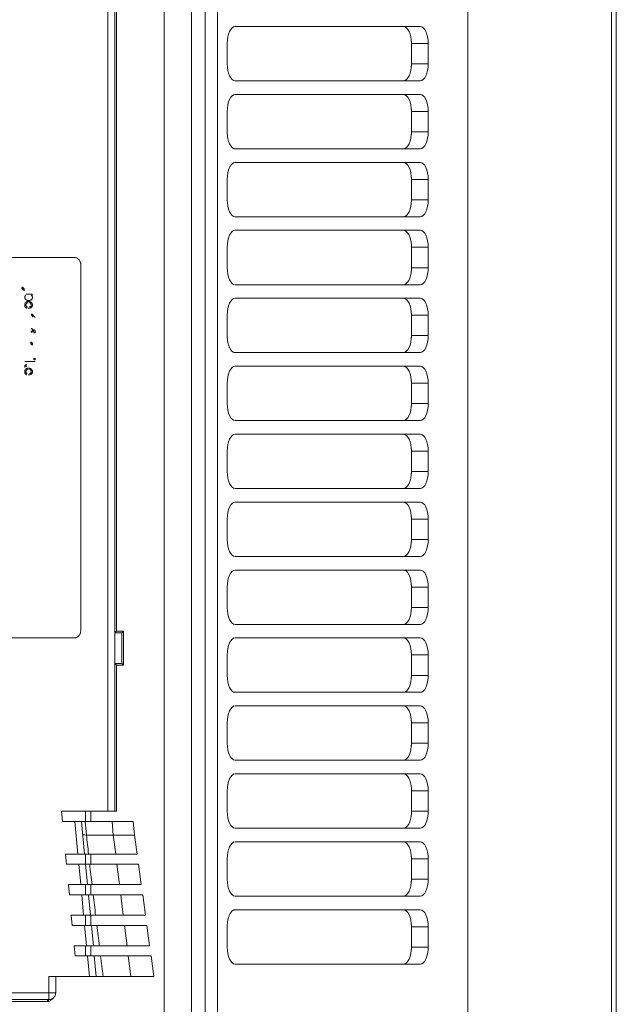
# Model space of a CAD drawing. Header units: millimetres. Extents: x 35 to 1425, y 109 to 972.
# Tile 26 of 34: x 1305 to 1393, y 463 to 608. Entities that reach past the tile are written whole.
import ezdxf

# ---------------------------------------------------------------- set-up
doc = ezdxf.new("R2010")
doc.units = ezdxf.units.MM
doc.header["$LTSCALE"] = 5

msp = doc.modelspace()

# ---------------------------------------------------------------- linework, layer by layer
at = {"color": 7, "linetype": 'Continuous', "lineweight": 15}
for p, q in [((1392.223, 824.823), (1392.223, 390.59)), ((1392.93, 824.823), (1392.93, 390.59)), ((1371.074, 422.507), (1371.074, 792.907)), ((1332.478, 765.255), (1332.478, 450.158)), ((1334.244, 765.255), (1334.244, 450.158)), ((1326.411, 754.207), (1326.411, 461.207)), ((1330.45, 461.207), (1330.45, 754.207)), ((1318.146, 724.207), (1318.146, 491.207)), ((1319.146, 491.207), (1319.146, 724.207)), ((1319.43, 517.707), (1319.43, 697.707)), ((1336.873, 606.707), (1364.092, 606.707)), ((1365.266, 604.207), (1362.794, 604.207)), ((1365.266, 604.207), (1365.266, 601.207)), ((1362.794, 601.207), (1365.266, 601.207)), ((1364.092, 598.707), (1336.873, 598.707)), ((1336.873, 596.707), (1364.092, 596.707)), ((1365.266, 594.207), (1362.794, 594.207)), ((1365.266, 594.207), (1365.266, 591.207)), ((1362.794, 591.207), (1365.266, 591.207)), ((1364.092, 588.707), (1336.873, 588.707)), ((1336.873, 586.707), (1364.092, 586.707)), ((1365.266, 584.207), (1362.794, 584.207)), ((1365.266, 584.207), (1365.266, 581.207)), ((1362.794, 581.207), (1365.266, 581.207)), ((1364.092, 578.707), (1336.873, 578.707)), ((1336.873, 576.707), (1364.092, 576.707)), ((1365.266, 574.207), (1362.829, 574.207)), ((1365.266, 574.207), (1365.266, 571.207)), ((1313.146, 572.707), (1303.146, 572.707)), ((1314.146, 517.707), (1314.146, 571.707)), ((1362.829, 571.207), (1365.266, 571.207)), ((1364.092, 568.707), (1336.873, 568.707)), ((1336.873, 566.707), (1364.092, 566.707)), ((1365.266, 564.207), (1362.794, 564.207)), ((1365.266, 564.207), (1365.266, 561.207)), ((1362.794, 561.207), (1365.266, 561.207)), ((1364.092, 558.707), (1336.873, 558.707)), ((1336.873, 556.707), (1364.092, 556.707)), ((1365.266, 554.207), (1362.794, 554.207)), ((1365.266, 554.207), (1365.266, 551.207)), ((1362.794, 551.207), (1365.266, 551.207)), ((1364.092, 548.707), (1336.873, 548.707)), ((1336.873, 546.707), (1364.092, 546.707)), ((1365.266, 544.207), (1362.794, 544.207)), ((1365.266, 544.207), (1365.266, 541.207)), ((1362.794, 541.207), (1365.266, 541.207)), ((1364.092, 538.707), (1336.873, 538.707)), ((1336.873, 536.707), (1364.092, 536.707)), ((1365.266, 534.207), (1362.794, 534.207)), ((1365.266, 534.207), (1365.266, 531.207)), ((1362.794, 531.207), (1365.266, 531.207)), ((1364.092, 528.707), (1336.873, 528.707)), ((1336.873, 526.707), (1364.092, 526.707)), ((1365.266, 524.207), (1362.794, 524.207)), ((1365.266, 524.207), (1365.266, 521.207)), ((1362.794, 521.207), (1365.266, 521.207)), ((1319.168, 512.968), (1319.168, 517.445)), ((1320.184, 517.46), (1320.184, 512.953)), ((1320.43, 512.707), (1320.43, 517.707)), ((1364.092, 518.707), (1336.873, 518.707)), ((1336.873, 516.707), (1364.092, 516.707)), ((1365.266, 514.207), (1362.794, 514.207)), ((1365.266, 514.207), (1365.266, 511.207)), ((1319.43, 491.207), (1319.43, 512.707)), ((1362.794, 511.207), (1365.266, 511.207)), ((1364.092, 508.707), (1336.873, 508.707)), ((1365.266, 504.207), (1362.794, 504.207)), ((1365.266, 504.207), (1365.266, 501.207)), ((1362.794, 501.207), (1365.266, 501.207)), ((1336.873, 496.707), (1364.092, 496.707)), ((1365.266, 494.207), (1362.829, 494.207)), ((1365.266, 494.207), (1365.266, 491.207)), ((1318.146, 491.207), (1311.318, 491.207)), ((1315.63, 489.707), (1315.63, 491.207)), ((1319.146, 491.207), (1318.146, 491.207)), ((1319.43, 491.207), (1319.146, 491.207)), ((1362.829, 491.207), (1365.266, 491.207)), ((1311.46, 489.707), (1313.268, 489.707)), ((1313.268, 489.707), (1313.722, 484.9)), ((1314.272, 489.707), (1313.268, 489.707)), ((1314.799, 489.707), (1314.272, 489.707)), ((1314.727, 484.9), (1314.272, 489.707)), ((1318.754, 489.707), (1314.799, 489.707)), ((1314.799, 489.707), (1314.988, 487.707)), ((1321.874, 489.707), (1318.754, 489.707)), ((1318.754, 489.707), (1318.944, 487.707)), ((1364.092, 488.707), (1336.873, 488.707)), ((1318.944, 487.707), (1314.988, 487.707)), ((1318.944, 487.707), (1319.291, 484.9)), ((1322.063, 487.707), (1318.944, 487.707)), ((1336.873, 486.707), (1364.092, 486.707)), ((1313.722, 484.9), (1311.914, 484.9)), ((1313.722, 484.9), (1314.727, 484.9)), ((1315.301, 484.9), (1319.291, 484.9)), ((1315.63, 483.4), (1315.63, 484.9)), ((1319.291, 484.9), (1322.446, 484.9)), ((1365.266, 484.207), (1362.794, 484.207)), ((1365.266, 484.207), (1365.266, 481.207)), ((1312.056, 483.4), (1313.864, 483.4)), ((1313.864, 483.4), (1314.148, 480.4)), ((1314.869, 483.4), (1313.864, 483.4)), ((1315.153, 480.4), (1314.869, 483.4)), ((1319.477, 483.4), (1315.471, 483.4)), ((1322.65, 483.4), (1319.477, 483.4)), ((1319.477, 483.4), (1319.848, 480.4)), ((1362.794, 481.207), (1365.266, 481.207)), ((1314.148, 480.4), (1312.34, 480.4)), ((1314.148, 480.4), (1315.153, 480.4)), ((1315.63, 478.9), (1315.63, 480.4)), ((1315.814, 480.4), (1319.848, 480.4)), ((1319.848, 480.4), (1323.059, 480.4)), ((1312.482, 478.9), (1314.29, 478.9)), ((1314.29, 478.9), (1314.574, 475.9)), ((1315.295, 478.9), (1314.29, 478.9)), ((1315.579, 475.9), (1315.295, 478.9)), ((1320.034, 478.9), (1315.988, 478.9)), ((1323.264, 478.9), (1320.034, 478.9)), ((1320.034, 478.9), (1320.405, 475.9)), ((1364.092, 478.707), (1336.873, 478.707)), ((1312.908, 474.4), (1312.766, 475.9)), ((1314.574, 475.9), (1312.766, 475.9)), ((1314.574, 475.9), (1315.579, 475.9)), ((1315.63, 474.4), (1315.63, 475.9)), ((1316.341, 475.9), (1320.405, 475.9)), ((1320.405, 475.9), (1323.673, 475.9)), ((1336.873, 476.707), (1364.092, 476.707)), ((1312.908, 474.4), (1314.716, 474.4)), ((1314.716, 474.4), (1315, 471.4)), ((1315.72, 474.4), (1314.716, 474.4)), ((1316.004, 471.4), (1315.72, 474.4)), ((1320.591, 474.4), (1316.52, 474.4)), ((1323.877, 474.4), (1320.591, 474.4)), ((1320.591, 474.4), (1320.962, 471.4)), ((1365.266, 474.207), (1362.794, 474.207)), ((1365.266, 474.207), (1365.266, 471.207)), ((1313.334, 469.9), (1313.192, 471.4)), ((1315, 471.4), (1316.004, 471.4)), ((1315.63, 469.9), (1315.63, 471.4)), ((1316.884, 471.4), (1320.962, 471.4)), ((1320.962, 471.4), (1324.286, 471.4)), ((1362.794, 471.207), (1365.266, 471.207)), ((1313.334, 469.9), (1315.142, 469.9)), ((1315.142, 469.9), (1315.426, 466.9)), ((1316.146, 469.9), (1315.142, 469.9)), ((1316.43, 466.9), (1316.146, 469.9)), ((1321.148, 469.9), (1317.07, 469.9)), ((1324.491, 469.9), (1321.148, 469.9)), ((1321.52, 466.9), (1321.148, 469.9)), ((1364.092, 468.707), (1336.873, 468.707)), ((1309.465, 466.9), (1309.465, 464.49)), ((1315.426, 466.9), (1309.465, 466.9)), ((1310.465, 464.49), (1310.465, 466.9)), ((1316.43, 466.9), (1315.426, 466.9)), ((1321.52, 466.9), (1317.449, 466.9)), ((1324.899, 466.9), (1321.52, 466.9)), ((1309.465, 464.49), (1040.395, 464.49)), ((1309.465, 464.49), (1309.465, 463.49)), ((1310.465, 464.49), (1309.465, 464.49)), ((1309.888, 463.499), (1310.172, 463.783)), ((1040.395, 463.49), (1309.465, 463.49)), ((1040.679, 463.207), (1309.181, 463.207)), ((1309.181, 463.207), (1309.465, 463.49))]:
    msp.add_line(p, q, dxfattribs=at)
at = {"color": 144, "linetype": 'Continuous', "lineweight": 0}
for p, q in [((1362.784, 600.88), (1362.784, 604.534)), ((1335.699, 601.207), (1335.699, 604.207)), ((1362.794, 604.207), (1362.794, 601.207)), ((1335.699, 591.207), (1335.699, 594.207)), ((1362.784, 590.88), (1362.784, 594.534)), ((1362.794, 594.207), (1362.794, 591.207)), ((1335.699, 581.207), (1335.699, 584.207)), ((1362.784, 580.88), (1362.784, 584.534)), ((1362.794, 584.207), (1362.794, 581.207)), ((1335.699, 571.207), (1335.699, 574.207)), ((1362.784, 570.88), (1362.784, 574.534)), ((1362.829, 574.207), (1362.829, 571.207)), ((1305.528, 568.341), (1305.695, 568.361)), ((1306.067, 567.322), (1307.025, 567.322)), ((1307.025, 567.13), (1306.851, 567.13)), ((1307.025, 567.322), (1307.025, 567.13)), ((1306.256, 565.42), (1306.237, 565.232)), ((1306.478, 565.226), (1306.429, 565.227)), ((1306.877, 564.341), (1307.054, 564.341)), ((1335.699, 561.207), (1335.699, 564.207)), ((1362.784, 560.88), (1362.784, 564.534)), ((1362.794, 564.207), (1362.794, 561.207)), ((1306.852, 562.238), (1307.025, 562.238)), ((1306.852, 561.699), (1306.852, 561.892)), ((1307.025, 561.699), (1306.852, 561.699)), ((1307.025, 562.238), (1307.025, 562.084)), ((1307.025, 562.084), (1307.137, 562.084)), ((1307.025, 561.892), (1307.025, 561.699)), ((1307.118, 561.892), (1307.025, 561.892)), ((1307.429, 561.605), (1307.266, 561.632)), ((1306.993, 559.822), (1306.826, 559.882)), ((1307.025, 560.226), (1306.872, 560.226)), ((1305.929, 557.399), (1307.429, 557.399)), ((1307.237, 557.668), (1307.237, 557.861)), ((1307.237, 557.861), (1307.429, 557.861)), ((1307.429, 557.668), (1307.237, 557.668)), ((1307.429, 557.861), (1307.429, 557.668)), ((1306.478, 555.418), (1306.429, 555.419)), ((1335.699, 551.207), (1335.699, 554.207)), ((1362.784, 550.88), (1362.784, 554.534)), ((1362.794, 554.207), (1362.794, 551.207)), ((1335.699, 541.207), (1335.699, 544.207)), ((1362.784, 540.88), (1362.784, 544.534)), ((1362.794, 544.207), (1362.794, 541.207)), ((1335.699, 531.207), (1335.699, 534.207)), ((1362.784, 530.88), (1362.784, 534.534)), ((1362.794, 534.207), (1362.794, 531.207)), ((1335.699, 521.207), (1335.699, 524.207)), ((1362.784, 520.88), (1362.784, 524.534)), ((1362.794, 524.207), (1362.794, 521.207)), ((1319.168, 517.445), (1319.43, 517.707)), ((1319.168, 517.445), (1320.184, 517.46)), ((1320.43, 517.707), (1319.43, 517.707)), ((1320.43, 517.707), (1320.184, 517.46)), ((1303.146, 516.707), (1313.146, 516.707)), ((1362.784, 510.88), (1362.784, 514.534)), ((1335.699, 511.207), (1335.699, 514.207)), ((1362.794, 514.207), (1362.794, 511.207)), ((1319.43, 512.707), (1319.168, 512.968)), ((1320.184, 512.953), (1319.168, 512.968)), ((1319.43, 512.707), (1320.43, 512.707)), ((1320.184, 512.953), (1320.43, 512.707)), ((1336.873, 506.707), (1364.092, 506.707)), ((1362.784, 500.88), (1362.784, 504.534)), ((1335.699, 501.207), (1335.699, 504.207)), ((1362.794, 504.207), (1362.794, 501.207)), ((1364.092, 498.707), (1336.873, 498.707)), ((1335.699, 491.207), (1335.699, 494.207)), ((1362.784, 490.88), (1362.784, 494.534)), ((1362.829, 494.207), (1362.829, 491.207)), ((1311.318, 491.207), (1311.46, 489.707)), ((1321.874, 489.707), (1322.063, 487.707)), ((1322.446, 484.9), (1322.063, 487.707)), ((1311.914, 484.9), (1312.056, 483.4)), ((1335.699, 481.207), (1335.699, 484.207)), ((1362.784, 480.88), (1362.784, 484.534)), ((1362.794, 484.207), (1362.794, 481.207)), ((1323.059, 480.4), (1322.65, 483.4)), ((1312.34, 480.4), (1312.482, 478.9)), ((1323.673, 475.9), (1323.264, 478.9)), ((1324.286, 471.4), (1323.877, 474.4)), ((1335.699, 471.207), (1335.699, 474.207)), ((1362.784, 470.88), (1362.784, 474.534)), ((1362.794, 474.207), (1362.794, 471.207)), ((1315, 471.4), (1313.192, 471.4)), ((1324.899, 466.9), (1324.491, 469.9))]:
    msp.add_line(p, q, dxfattribs=at)
at = {"color": 8, "linetype": 'Continuous', "lineweight": 15}
for p, q in [((1314.83, 491.207), (1314.83, 489.707)), ((1314.83, 484.9), (1314.83, 483.4)), ((1314.83, 480.4), (1314.83, 478.9)), ((1314.83, 475.9), (1314.83, 474.4)), ((1314.83, 471.4), (1314.83, 469.9))]:
    msp.add_line(p, q, dxfattribs=at)
at = {"color": 7, "linetype": 'Continuous', "lineweight": 15, "flags": 128}
for points in [[(1335.699, 604.207), (1335.721, 604.694), (1335.788, 605.163), (1335.897, 605.595), (1336.043, 605.974), (1336.22, 606.285), (1336.423, 606.516), (1336.644, 606.659), (1336.873, 606.707)], [(1364.092, 606.707), (1364.321, 606.659), (1364.541, 606.516), (1364.744, 606.285), (1364.922, 605.974), (1365.068, 605.595), (1365.177, 605.163), (1365.243, 604.694), (1365.266, 604.207)], [(1336.873, 598.707), (1336.644, 598.755), (1336.423, 598.897), (1336.22, 599.128), (1336.043, 599.439), (1335.897, 599.818), (1335.788, 600.25), (1335.721, 600.719), (1335.699, 601.207)], [(1365.266, 601.207), (1365.243, 600.719), (1365.177, 600.25), (1365.068, 599.818), (1364.922, 599.439), (1364.744, 599.128), (1364.541, 598.897), (1364.321, 598.755), (1364.092, 598.707)], [(1335.699, 594.207), (1335.721, 594.694), (1335.788, 595.163), (1335.897, 595.595), (1336.043, 595.974), (1336.22, 596.285), (1336.423, 596.516), (1336.644, 596.659), (1336.873, 596.707)], [(1364.092, 596.707), (1364.321, 596.659), (1364.541, 596.516), (1364.744, 596.285), (1364.922, 595.974), (1365.068, 595.595), (1365.177, 595.163), (1365.243, 594.694), (1365.266, 594.207)], [(1365.266, 591.207), (1365.243, 590.719), (1365.177, 590.25), (1365.068, 589.818), (1364.922, 589.439), (1364.744, 589.128), (1364.541, 588.897), (1364.321, 588.755), (1364.092, 588.707)], [(1335.699, 584.207), (1335.721, 584.694), (1335.788, 585.163), (1335.897, 585.595), (1336.043, 585.974), (1336.22, 586.285), (1336.423, 586.516), (1336.644, 586.659), (1336.873, 586.707)], [(1364.092, 586.707), (1364.321, 586.659), (1364.541, 586.516), (1364.744, 586.285), (1364.922, 585.974), (1365.068, 585.595), (1365.177, 585.163), (1365.243, 584.694), (1365.266, 584.207)], [(1336.873, 578.707), (1336.644, 578.755), (1336.423, 578.897), (1336.22, 579.128), (1336.043, 579.439), (1335.897, 579.818), (1335.788, 580.25), (1335.721, 580.719), (1335.699, 581.207)], [(1365.266, 581.207), (1365.243, 580.719), (1365.177, 580.25), (1365.068, 579.818), (1364.922, 579.439), (1364.744, 579.128), (1364.541, 578.897), (1364.321, 578.755), (1364.092, 578.707)], [(1335.699, 574.207), (1335.721, 574.694), (1335.788, 575.163), (1335.897, 575.595), (1336.043, 575.974), (1336.22, 576.285), (1336.423, 576.516), (1336.644, 576.659), (1336.873, 576.707)], [(1364.092, 576.707), (1364.321, 576.659), (1364.541, 576.516), (1364.744, 576.285), (1364.922, 575.974), (1365.068, 575.595), (1365.177, 575.163), (1365.243, 574.694), (1365.266, 574.207)], [(1336.873, 568.707), (1336.644, 568.755), (1336.423, 568.897), (1336.22, 569.128), (1336.043, 569.439), (1335.897, 569.818), (1335.788, 570.25), (1335.721, 570.719), (1335.699, 571.207)], [(1365.266, 571.207), (1365.243, 570.719), (1365.177, 570.25), (1365.068, 569.818), (1364.922, 569.439), (1364.744, 569.128), (1364.541, 568.897), (1364.321, 568.755), (1364.092, 568.707)], [(1335.699, 564.207), (1335.721, 564.694), (1335.788, 565.163), (1335.897, 565.595), (1336.043, 565.974), (1336.22, 566.285), (1336.423, 566.516), (1336.644, 566.659), (1336.873, 566.707)], [(1364.092, 566.707), (1364.321, 566.659), (1364.541, 566.516), (1364.744, 566.285), (1364.922, 565.974), (1365.068, 565.595), (1365.177, 565.163), (1365.243, 564.694), (1365.266, 564.207)], [(1365.266, 561.207), (1365.243, 560.719), (1365.177, 560.25), (1365.068, 559.818), (1364.922, 559.439), (1364.744, 559.128), (1364.541, 558.897), (1364.321, 558.755), (1364.092, 558.707)], [(1335.699, 554.207), (1335.721, 554.694), (1335.788, 555.163), (1335.897, 555.595), (1336.043, 555.974), (1336.22, 556.285), (1336.423, 556.516), (1336.644, 556.659), (1336.873, 556.707)], [(1364.092, 556.707), (1364.321, 556.659), (1364.541, 556.516), (1364.744, 556.285), (1364.922, 555.974), (1365.068, 555.595), (1365.177, 555.163), (1365.243, 554.694), (1365.266, 554.207)], [(1336.873, 548.707), (1336.644, 548.755), (1336.423, 548.897), (1336.22, 549.128), (1336.043, 549.439), (1335.897, 549.818), (1335.788, 550.25), (1335.721, 550.719), (1335.699, 551.207)], [(1365.266, 551.207), (1365.243, 550.719), (1365.177, 550.25), (1365.068, 549.818), (1364.922, 549.439), (1364.744, 549.128), (1364.541, 548.897), (1364.321, 548.755), (1364.092, 548.707)], [(1335.699, 544.207), (1335.721, 544.694), (1335.788, 545.163), (1335.897, 545.595), (1336.043, 545.974), (1336.22, 546.285), (1336.423, 546.516), (1336.644, 546.659), (1336.873, 546.707)], [(1364.092, 546.707), (1364.321, 546.659), (1364.541, 546.516), (1364.744, 546.285), (1364.922, 545.974), (1365.068, 545.595), (1365.177, 545.163), (1365.243, 544.694), (1365.266, 544.207)], [(1336.873, 538.707), (1336.644, 538.755), (1336.423, 538.897), (1336.22, 539.128), (1336.043, 539.439), (1335.897, 539.818), (1335.788, 540.25), (1335.721, 540.719), (1335.699, 541.207)], [(1365.266, 541.207), (1365.243, 540.719), (1365.177, 540.25), (1365.068, 539.818), (1364.922, 539.439), (1364.744, 539.128), (1364.541, 538.897), (1364.321, 538.755), (1364.092, 538.707)], [(1335.699, 534.207), (1335.721, 534.694), (1335.788, 535.163), (1335.897, 535.595), (1336.043, 535.974), (1336.22, 536.285), (1336.423, 536.516), (1336.644, 536.659), (1336.873, 536.707)], [(1364.092, 536.707), (1364.321, 536.659), (1364.541, 536.516), (1364.744, 536.285), (1364.922, 535.974), (1365.068, 535.595), (1365.177, 535.163), (1365.243, 534.694), (1365.266, 534.207)], [(1336.873, 528.707), (1336.644, 528.755), (1336.423, 528.897), (1336.22, 529.128), (1336.043, 529.439), (1335.897, 529.818), (1335.788, 530.25), (1335.721, 530.719), (1335.699, 531.207)], [(1365.266, 531.207), (1365.243, 530.719), (1365.177, 530.25), (1365.068, 529.818), (1364.922, 529.439), (1364.744, 529.128), (1364.541, 528.897), (1364.321, 528.755), (1364.092, 528.707)], [(1335.699, 524.207), (1335.721, 524.694), (1335.788, 525.163), (1335.897, 525.595), (1336.043, 525.974), (1336.22, 526.285), (1336.423, 526.516), (1336.644, 526.659), (1336.873, 526.707)], [(1364.092, 526.707), (1364.321, 526.659), (1364.541, 526.516), (1364.744, 526.285), (1364.922, 525.974), (1365.068, 525.595), (1365.177, 525.163), (1365.243, 524.694), (1365.266, 524.207)], [(1336.873, 518.707), (1336.644, 518.755), (1336.423, 518.897), (1336.22, 519.128), (1336.043, 519.439), (1335.897, 519.818), (1335.788, 520.25), (1335.721, 520.719), (1335.699, 521.207)], [(1365.266, 521.207), (1365.243, 520.719), (1365.177, 520.25), (1365.068, 519.818), (1364.922, 519.439), (1364.744, 519.128), (1364.541, 518.897), (1364.321, 518.755), (1364.092, 518.707)], [(1335.699, 514.207), (1335.721, 514.694), (1335.788, 515.163), (1335.897, 515.595), (1336.043, 515.974), (1336.22, 516.285), (1336.423, 516.516), (1336.644, 516.659), (1336.873, 516.707)], [(1364.092, 516.707), (1364.321, 516.659), (1364.541, 516.516), (1364.744, 516.285), (1364.922, 515.974), (1365.068, 515.595), (1365.177, 515.163), (1365.243, 514.694), (1365.266, 514.207)], [(1336.873, 508.707), (1336.644, 508.755), (1336.423, 508.897), (1336.22, 509.128), (1336.043, 509.439), (1335.897, 509.818), (1335.788, 510.25), (1335.721, 510.719), (1335.699, 511.207)], [(1365.266, 511.207), (1365.243, 510.719), (1365.177, 510.25), (1365.068, 509.818), (1364.922, 509.439), (1364.744, 509.128), (1364.541, 508.897), (1364.321, 508.755), (1364.092, 508.707)], [(1335.699, 504.207), (1335.721, 504.694), (1335.788, 505.163), (1335.897, 505.595), (1336.043, 505.974), (1336.22, 506.285), (1336.423, 506.516), (1336.644, 506.659), (1336.873, 506.707)], [(1364.092, 506.707), (1364.321, 506.659), (1364.541, 506.516), (1364.744, 506.285), (1364.922, 505.974), (1365.068, 505.595), (1365.177, 505.163), (1365.243, 504.694), (1365.266, 504.207)], [(1336.873, 498.707), (1336.644, 498.755), (1336.423, 498.897), (1336.22, 499.128), (1336.043, 499.439), (1335.897, 499.818), (1335.788, 500.25), (1335.721, 500.719), (1335.699, 501.207)], [(1365.266, 501.207), (1365.243, 500.719), (1365.177, 500.25), (1365.068, 499.818), (1364.922, 499.439), (1364.744, 499.128), (1364.541, 498.897), (1364.321, 498.755), (1364.092, 498.707)], [(1335.699, 494.207), (1335.721, 494.694), (1335.788, 495.163), (1335.897, 495.595), (1336.043, 495.974), (1336.22, 496.285), (1336.423, 496.516), (1336.644, 496.659), (1336.873, 496.707)], [(1364.092, 496.707), (1364.321, 496.659), (1364.541, 496.516), (1364.744, 496.285), (1364.922, 495.974), (1365.068, 495.595), (1365.177, 495.163), (1365.243, 494.694), (1365.266, 494.207)], [(1336.873, 488.707), (1336.644, 488.755), (1336.423, 488.897), (1336.22, 489.128), (1336.043, 489.439), (1335.897, 489.818), (1335.788, 490.25), (1335.721, 490.719), (1335.699, 491.207)], [(1365.266, 491.207), (1365.243, 490.719), (1365.177, 490.25), (1365.068, 489.818), (1364.922, 489.439), (1364.744, 489.128), (1364.541, 488.897), (1364.321, 488.755), (1364.092, 488.707)], [(1335.699, 484.207), (1335.721, 484.694), (1335.788, 485.163), (1335.897, 485.595), (1336.043, 485.974), (1336.22, 486.285), (1336.423, 486.516), (1336.644, 486.659), (1336.873, 486.707)], [(1364.092, 486.707), (1364.321, 486.659), (1364.541, 486.516), (1364.744, 486.285), (1364.922, 485.974), (1365.068, 485.595), (1365.177, 485.163), (1365.243, 484.694), (1365.266, 484.207)], [(1336.873, 478.707), (1336.644, 478.755), (1336.423, 478.897), (1336.22, 479.128), (1336.043, 479.439), (1335.897, 479.818), (1335.788, 480.25), (1335.721, 480.719), (1335.699, 481.207)], [(1365.266, 481.207), (1365.243, 480.719), (1365.177, 480.25), (1365.068, 479.818), (1364.922, 479.439), (1364.744, 479.128), (1364.541, 478.897), (1364.321, 478.755), (1364.092, 478.707)], [(1364.092, 476.707), (1364.321, 476.659), (1364.541, 476.516), (1364.744, 476.285), (1364.922, 475.974), (1365.068, 475.595), (1365.177, 475.163), (1365.243, 474.694), (1365.266, 474.207)], [(1336.873, 468.707), (1336.644, 468.755), (1336.423, 468.897), (1336.22, 469.128), (1336.043, 469.439), (1335.897, 469.818), (1335.788, 470.25), (1335.721, 470.719), (1335.699, 471.207)], [(1365.266, 471.207), (1365.243, 470.719), (1365.177, 470.25), (1365.068, 469.818), (1364.922, 469.439), (1364.744, 469.128), (1364.541, 468.897), (1364.321, 468.755), (1364.092, 468.707)]]:
    msp.add_lwpolyline(points, dxfattribs=at)
at = {"color": 144, "linetype": 'Continuous', "lineweight": 0, "flags": 128}
for points in [[(1362.794, 604.207), (1362.771, 604.694), (1362.704, 605.163), (1362.596, 605.595), (1362.45, 605.974), (1362.272, 606.285), (1362.069, 606.516), (1361.849, 606.659), (1361.62, 606.707)], [(1361.62, 598.707), (1361.849, 598.755), (1362.069, 598.897), (1362.272, 599.128), (1362.45, 599.439), (1362.596, 599.818), (1362.704, 600.25), (1362.771, 600.719), (1362.794, 601.207)], [(1362.794, 594.207), (1362.771, 594.694), (1362.704, 595.163), (1362.596, 595.595), (1362.45, 595.974), (1362.272, 596.285), (1362.069, 596.516), (1361.849, 596.659), (1361.62, 596.707)], [(1361.62, 588.707), (1361.849, 588.755), (1362.069, 588.897), (1362.272, 589.128), (1362.45, 589.439), (1362.596, 589.818), (1362.704, 590.25), (1362.771, 590.719), (1362.794, 591.207)], [(1362.794, 584.207), (1362.771, 584.694), (1362.704, 585.163), (1362.596, 585.595), (1362.45, 585.974), (1362.272, 586.285), (1362.069, 586.516), (1361.849, 586.659), (1361.62, 586.707)], [(1361.62, 578.707), (1361.849, 578.755), (1362.069, 578.897), (1362.272, 579.128), (1362.45, 579.439), (1362.596, 579.818), (1362.704, 580.25), (1362.771, 580.719), (1362.794, 581.207)], [(1362.784, 574.534), (1362.737, 574.972), (1362.655, 575.386), (1362.539, 575.761), (1362.394, 576.086), (1362.223, 576.351), (1362.033, 576.546), (1361.83, 576.666), (1361.62, 576.707)], [(1361.62, 568.707), (1361.83, 568.747), (1362.033, 568.867), (1362.223, 569.062), (1362.394, 569.327), (1362.539, 569.652), (1362.655, 570.028), (1362.737, 570.441), (1362.784, 570.88)], [(1362.794, 564.207), (1362.771, 564.694), (1362.704, 565.163), (1362.596, 565.595), (1362.45, 565.974), (1362.272, 566.285), (1362.069, 566.516), (1361.849, 566.659), (1361.62, 566.707)], [(1361.62, 558.707), (1361.849, 558.755), (1362.069, 558.897), (1362.272, 559.128), (1362.45, 559.439), (1362.596, 559.818), (1362.704, 560.25), (1362.771, 560.719), (1362.794, 561.207)], [(1362.794, 554.207), (1362.771, 554.694), (1362.704, 555.163), (1362.596, 555.595), (1362.45, 555.974), (1362.272, 556.285), (1362.069, 556.516), (1361.849, 556.659), (1361.62, 556.707)], [(1361.62, 548.707), (1361.849, 548.755), (1362.069, 548.897), (1362.272, 549.128), (1362.45, 549.439), (1362.596, 549.818), (1362.704, 550.25), (1362.771, 550.719), (1362.794, 551.207)], [(1362.794, 544.207), (1362.771, 544.694), (1362.704, 545.163), (1362.596, 545.595), (1362.45, 545.974), (1362.272, 546.285), (1362.069, 546.516), (1361.849, 546.659), (1361.62, 546.707)], [(1361.62, 538.707), (1361.849, 538.755), (1362.069, 538.897), (1362.272, 539.128), (1362.45, 539.439), (1362.596, 539.818), (1362.704, 540.25), (1362.771, 540.719), (1362.794, 541.207)], [(1362.794, 534.207), (1362.771, 534.694), (1362.704, 535.163), (1362.596, 535.595), (1362.45, 535.974), (1362.272, 536.285), (1362.069, 536.516), (1361.849, 536.659), (1361.62, 536.707)], [(1361.62, 528.707), (1361.849, 528.755), (1362.069, 528.897), (1362.272, 529.128), (1362.45, 529.439), (1362.596, 529.818), (1362.704, 530.25), (1362.771, 530.719), (1362.794, 531.207)], [(1362.794, 524.207), (1362.771, 524.694), (1362.704, 525.163), (1362.596, 525.595), (1362.45, 525.974), (1362.272, 526.285), (1362.069, 526.516), (1361.849, 526.659), (1361.62, 526.707)], [(1361.62, 518.707), (1361.849, 518.755), (1362.069, 518.897), (1362.272, 519.128), (1362.45, 519.439), (1362.596, 519.818), (1362.704, 520.25), (1362.771, 520.719), (1362.794, 521.207)], [(1362.794, 514.207), (1362.771, 514.694), (1362.704, 515.163), (1362.596, 515.595), (1362.45, 515.974), (1362.272, 516.285), (1362.069, 516.516), (1361.849, 516.659), (1361.62, 516.707)], [(1361.62, 508.707), (1361.849, 508.755), (1362.069, 508.897), (1362.272, 509.128), (1362.45, 509.439), (1362.596, 509.818), (1362.704, 510.25), (1362.771, 510.719), (1362.794, 511.207)], [(1362.794, 504.207), (1362.771, 504.694), (1362.704, 505.163), (1362.596, 505.595), (1362.45, 505.974), (1362.272, 506.285), (1362.069, 506.516), (1361.849, 506.659), (1361.62, 506.707)], [(1361.62, 498.707), (1361.849, 498.755), (1362.069, 498.897), (1362.272, 499.128), (1362.45, 499.439), (1362.596, 499.818), (1362.704, 500.25), (1362.771, 500.719), (1362.794, 501.207)], [(1362.784, 494.534), (1362.737, 494.972), (1362.655, 495.386), (1362.539, 495.761), (1362.394, 496.086), (1362.223, 496.351), (1362.033, 496.546), (1361.83, 496.666), (1361.62, 496.707)], [(1361.62, 488.707), (1361.83, 488.747), (1362.033, 488.867), (1362.223, 489.062), (1362.394, 489.327), (1362.539, 489.652), (1362.655, 490.028), (1362.737, 490.441), (1362.784, 490.88)], [(1362.794, 484.207), (1362.771, 484.694), (1362.704, 485.163), (1362.596, 485.595), (1362.45, 485.974), (1362.272, 486.285), (1362.069, 486.516), (1361.849, 486.659), (1361.62, 486.707)], [(1361.62, 478.707), (1361.849, 478.755), (1362.069, 478.897), (1362.272, 479.128), (1362.45, 479.439), (1362.596, 479.818), (1362.704, 480.25), (1362.771, 480.719), (1362.794, 481.207)], [(1362.794, 474.207), (1362.771, 474.694), (1362.704, 475.163), (1362.596, 475.595), (1362.45, 475.974), (1362.272, 476.285), (1362.069, 476.516), (1361.849, 476.659), (1361.62, 476.707)], [(1361.62, 468.707), (1361.849, 468.755), (1362.069, 468.897), (1362.272, 469.128), (1362.45, 469.439), (1362.596, 469.818), (1362.704, 470.25), (1362.771, 470.719), (1362.794, 471.207)]]:
    msp.add_lwpolyline(points, dxfattribs=at)
at = {"color": 144, "linetype": 'Continuous', "lineweight": 0}
for points, knots in [([(1336.873, 588.707), (1336.848, 588.707), (1336.798, 588.709), (1336.725, 588.725), (1336.652, 588.749), (1336.581, 588.783), (1336.51, 588.827), (1336.388, 588.92), (1336.223, 589.102), (1336.037, 589.427), (1335.884, 589.824), (1335.788, 590.222), (1335.733, 590.583), (1335.704, 590.892), (1335.701, 591.101), (1335.699, 591.207)], [0, 0, 0, 0, 0.0403177, 0.0803098, 0.1201341, 0.1599506, 0.1999192, 0.240198, 0.3700596, 0.5000577, 0.6299193, 0.7599174, 0.8400681, 0.9196688, 1, 1, 1, 1]), ([(1362.829, 574.207), (1362.829, 574.234), (1362.828, 574.289), (1362.819, 574.371), (1362.805, 574.453), (1362.791, 574.506), (1362.784, 574.534)], [0, 0, 0, 0, 0.2473896, 0.4959067, 0.7464761, 1, 1, 1, 1]), ([(1314.146, 571.707), (1314.146, 571.738), (1314.144, 571.801), (1314.13, 571.894), (1314.108, 571.986), (1314.066, 572.11), (1313.988, 572.26), (1313.858, 572.418), (1313.7, 572.549), (1313.522, 572.64), (1313.335, 572.696), (1313.209, 572.703), (1313.146, 572.707)], [0, 0, 0, 0, 0.06038448, 0.12018974, 0.17995069, 0.24020345, 0.36999578, 0.50012959, 0.62992208, 0.76005605, 0.87977294, 1, 1, 1, 1]), ([(1362.784, 570.88), (1362.793, 570.916), (1362.811, 570.987), (1362.826, 571.097), (1362.828, 571.17), (1362.829, 571.207)], [0, 0, 0, 0, 0.33733342, 0.66994436, 1, 1, 1, 1]), ([(1305.506, 568.224), (1305.507, 568.244), (1305.51, 568.284), (1305.522, 568.322), (1305.528, 568.341)], [0, 0, 0, 0, 0.49983894, 1, 1, 1, 1]), ([(1305.528, 568.341), (1305.522, 568.322), (1305.51, 568.284), (1305.507, 568.244), (1305.506, 568.224)], [0, 0, 0, 0, 0.50016106, 1, 1, 1, 1]), ([(1305.672, 567.961), (1305.648, 567.976), (1305.602, 568.005), (1305.546, 568.065), (1305.511, 568.142), (1305.508, 568.196), (1305.506, 568.224)], [0, 0, 0, 0, 0.2503165, 0.5002758, 0.7499715, 1, 1, 1, 1]), ([(1305.506, 568.224), (1305.508, 568.196), (1305.511, 568.142), (1305.544, 568.068), (1305.6, 568.007), (1305.646, 567.978), (1305.672, 567.961)], [0, 0, 0, 0, 0.2501249, 0.499917, 0.7233538, 1, 1, 1, 1]), ([(1305.695, 568.361), (1305.691, 568.344), (1305.682, 568.312), (1305.68, 568.279), (1305.679, 568.264)], [0, 0, 0, 0, 0.5306151, 1, 1, 1, 1]), ([(1305.679, 568.264), (1305.68, 568.279), (1305.682, 568.312), (1305.691, 568.344), (1305.695, 568.361)], [0, 0, 0, 0, 0.4693849, 1, 1, 1, 1]), ([(1305.679, 568.264), (1305.68, 568.248), (1305.682, 568.219), (1305.695, 568.178), (1305.72, 568.144), (1305.744, 568.128), (1305.757, 568.119)], [0, 0, 0, 0, 0.27623213, 0.49990145, 0.73674989, 1, 1, 1, 1]), ([(1305.757, 568.119), (1305.767, 568.114), (1305.793, 568.102), (1305.839, 568.086), (1305.874, 568.074), (1305.894, 568.068)], [0, 0, 0, 0, 0.2458241, 0.5788512, 1, 1, 1, 1]), ([(1305.894, 568.068), (1305.866, 568.077), (1305.819, 568.091), (1305.774, 568.111), (1305.757, 568.119)], [0, 0, 0, 0, 0.59869855, 1, 1, 1, 1]), ([(1305.903, 567.858), (1305.858, 567.876), (1305.779, 567.907), (1305.703, 567.945), (1305.672, 567.961)], [0, 0, 0, 0, 0.5789956, 1, 1, 1, 1]), ([(1305.672, 567.961), (1305.691, 567.951), (1305.736, 567.928), (1305.814, 567.894), (1305.871, 567.871), (1305.903, 567.858)], [0, 0, 0, 0, 0.2632593, 0.5963799, 1, 1, 1, 1]), ([(1305.91, 566.848), (1305.911, 566.863), (1305.912, 566.891), (1305.922, 566.946), (1305.949, 567.009), (1306, 567.076), (1306.044, 567.111), (1306.067, 567.13)], [0, 0, 0, 0, 0.1361328, 0.2503001, 0.5000864, 0.7391798, 1, 1, 1, 1]), ([(1306.485, 566.38), (1306.451, 566.381), (1306.381, 566.383), (1306.246, 566.41), (1306.117, 566.465), (1306.014, 566.559), (1305.957, 566.646), (1305.917, 566.744), (1305.912, 566.813), (1305.91, 566.848)], [0, 0, 0, 0, 0.1252399, 0.2504879, 0.4997635, 0.6218758, 0.7497979, 0.8749209, 1, 1, 1, 1]), ([(1307.044, 566.825), (1307.044, 566.805), (1307.042, 566.767), (1307.028, 566.691), (1306.983, 566.586), (1306.876, 566.476), (1306.744, 566.418), (1306.64, 566.392), (1306.56, 566.382), (1306.512, 566.381), (1306.485, 566.38)], [0, 0, 0, 0, 0.0761297, 0.1431389, 0.285941, 0.4993342, 0.699266, 0.8195525, 0.9004685, 1, 1, 1, 1]), ([(1306.851, 567.13), (1306.878, 567.113), (1306.931, 567.078), (1306.997, 567.008), (1307.039, 566.92), (1307.043, 566.857), (1307.044, 566.825)], [0, 0, 0, 0, 0.2503574, 0.5003798, 0.7500112, 1, 1, 1, 1]), ([(1305.91, 565.709), (1305.911, 565.745), (1305.914, 565.817), (1305.951, 565.956), (1306.055, 566.11), (1306.216, 566.194), (1306.357, 566.222), (1306.429, 566.224), (1306.468, 566.226)], [0, 0, 0, 0, 0.1254882, 0.25091, 0.4998571, 0.749062, 0.8635295, 1, 1, 1, 1]), ([(1306.237, 565.232), (1306.211, 565.241), (1306.162, 565.258), (1306.095, 565.296), (1306.038, 565.343), (1305.991, 565.4), (1305.955, 565.465), (1305.929, 565.539), (1305.913, 565.621), (1305.911, 565.679), (1305.91, 565.709)], [0, 0, 0, 0, 0.12961763, 0.2508228, 0.36692939, 0.4816938, 0.59900145, 0.72249794, 0.85532024, 1, 1, 1, 1]), ([(1306.237, 565.232), (1306.211, 565.241), (1306.162, 565.258), (1306.095, 565.296), (1306.038, 565.343), (1305.991, 565.4), (1305.955, 565.465), (1305.929, 565.539), (1305.913, 565.621), (1305.911, 565.679), (1305.91, 565.709)], [0, 0, 0, 0, 0.12961763, 0.2508228, 0.36692939, 0.4816938, 0.59900145, 0.72249794, 0.85532024, 1, 1, 1, 1]), ([(1306.429, 566.034), (1306.405, 566.031), (1306.361, 566.027), (1306.275, 566.006), (1306.185, 565.956), (1306.12, 565.872), (1306.089, 565.788), (1306.085, 565.734), (1306.083, 565.706)], [0, 0, 0, 0, 0.1367743, 0.2507117, 0.4999589, 0.6997639, 0.8403492, 1, 1, 1, 1]), ([(1306.083, 565.706), (1306.084, 565.676), (1306.087, 565.617), (1306.119, 565.532), (1306.177, 565.463), (1306.23, 565.435), (1306.256, 565.42)], [0, 0, 0, 0, 0.2503557, 0.5002923, 0.7498575, 1, 1, 1, 1]), ([(1306.468, 566.226), (1306.504, 566.225), (1306.576, 566.223), (1306.683, 566.202), (1306.786, 566.165), (1306.907, 566.085), (1306.997, 565.967), (1307.04, 565.828), (1307.043, 565.756), (1307.044, 565.719)], [0, 0, 0, 0, 0.1253155, 0.2506096, 0.3774638, 0.5010005, 0.7495963, 0.8747595, 1, 1, 1, 1]), ([(1306.468, 566.226), (1306.504, 566.225), (1306.576, 566.223), (1306.683, 566.202), (1306.786, 566.165), (1306.907, 566.085), (1306.997, 565.967), (1307.04, 565.828), (1307.043, 565.756), (1307.044, 565.719)], [0, 0, 0, 0, 0.1253155, 0.2506096, 0.3774638, 0.5010005, 0.7495963, 0.8747595, 1, 1, 1, 1]), ([(1307.044, 565.719), (1307.042, 565.679), (1307.038, 565.608), (1306.994, 565.474), (1306.886, 565.333), (1306.726, 565.256), (1306.587, 565.23), (1306.516, 565.227), (1306.478, 565.226)], [0, 0, 0, 0, 0.1432756, 0.250747, 0.4997871, 0.7490879, 0.8643944, 1, 1, 1, 1]), ([(1307.044, 565.719), (1307.042, 565.679), (1307.038, 565.608), (1306.994, 565.474), (1306.886, 565.333), (1306.726, 565.256), (1306.587, 565.23), (1306.516, 565.227), (1306.478, 565.226)], [0, 0, 0, 0, 0.1432756, 0.250747, 0.4997871, 0.7490879, 0.8643944, 1, 1, 1, 1]), ([(1306.871, 565.72), (1306.87, 565.741), (1306.868, 565.779), (1306.852, 565.854), (1306.807, 565.938), (1306.733, 566), (1306.661, 566.026), (1306.623, 566.031), (1306.602, 566.034)], [0, 0, 0, 0, 0.13433166, 0.25065114, 0.50024209, 0.74941127, 0.86423056, 1, 1, 1, 1]), ([(1306.602, 565.418), (1306.62, 565.421), (1306.652, 565.425), (1306.699, 565.438), (1306.742, 565.458), (1306.767, 565.479), (1306.779, 565.489)], [0, 0, 0, 0, 0.2774764, 0.5003314, 0.7491951, 1, 1, 1, 1]), ([(1306.779, 565.489), (1306.794, 565.506), (1306.823, 565.537), (1306.852, 565.593), (1306.868, 565.655), (1306.87, 565.697), (1306.871, 565.72)], [0, 0, 0, 0, 0.2603456, 0.4998065, 0.7296344, 1, 1, 1, 1]), ([(1307.098, 563.995), (1307.083, 564.012), (1307.052, 564.045), (1307.01, 564.1), (1306.965, 564.168), (1306.918, 564.248), (1306.89, 564.311), (1306.877, 564.341)], [0, 0, 0, 0, 0.16166887, 0.32806381, 0.50000184, 0.7589699, 1, 1, 1, 1]), ([(1307.054, 564.341), (1307.08, 564.294), (1307.131, 564.198), (1307.221, 564.089), (1307.307, 564.006), (1307.372, 563.957), (1307.415, 563.934), (1307.429, 563.927)], [0, 0, 0, 0, 0.2856996, 0.5713424, 0.7427942, 0.9142169, 1, 1, 1, 1]), ([(1307.275, 561.74), (1307.274, 561.764), (1307.271, 561.807), (1307.244, 561.864), (1307.186, 561.888), (1307.143, 561.89), (1307.118, 561.892)], [0, 0, 0, 0, 0.2930856, 0.4995835, 0.7021623, 1, 1, 1, 1]), ([(1307.137, 562.084), (1307.158, 562.084), (1307.196, 562.083), (1307.248, 562.077), (1307.279, 562.068), (1307.294, 562.063)], [0, 0, 0, 0, 0.4001874, 0.7110594, 1, 1, 1, 1]), ([(1307.266, 561.632), (1307.268, 561.65), (1307.273, 561.686), (1307.274, 561.722), (1307.275, 561.74)], [0, 0, 0, 0, 0.5026507, 1, 1, 1, 1]), ([(1307.294, 562.063), (1307.309, 562.056), (1307.339, 562.042), (1307.382, 562.002), (1307.42, 561.946), (1307.444, 561.866), (1307.447, 561.808), (1307.448, 561.775)], [0, 0, 0, 0, 0.1429634, 0.2859759, 0.5001831, 0.7175886, 1, 1, 1, 1]), ([(1307.448, 561.775), (1307.447, 561.747), (1307.445, 561.69), (1307.435, 561.634), (1307.429, 561.605)], [0, 0, 0, 0, 0.4866411, 1, 1, 1, 1]), ([(1336.873, 558.707), (1336.848, 558.707), (1336.798, 558.709), (1336.725, 558.725), (1336.652, 558.749), (1336.581, 558.783), (1336.51, 558.827), (1336.388, 558.92), (1336.223, 559.102), (1336.037, 559.427), (1335.884, 559.824), (1335.788, 560.222), (1335.733, 560.583), (1335.704, 560.892), (1335.701, 561.101), (1335.699, 561.207)], [0, 0, 0, 0, 0.0403177, 0.0803098, 0.1201341, 0.1599506, 0.1999192, 0.240198, 0.3700596, 0.5000577, 0.6299193, 0.7599174, 0.8400681, 0.9196688, 1, 1, 1, 1]), ([(1306.871, 560.01), (1306.87, 560.025), (1306.866, 560.055), (1306.848, 560.096), (1306.818, 560.131), (1306.779, 560.159), (1306.748, 560.171), (1306.731, 560.177)], [0, 0, 0, 0, 0.1993461, 0.3856765, 0.5726375, 0.7737467, 1, 1, 1, 1]), ([(1306.826, 559.882), (1306.839, 559.902), (1306.857, 559.93), (1306.869, 559.975), (1306.87, 559.997), (1306.871, 560.01)], [0, 0, 0, 0, 0.499769, 0.7323412, 1, 1, 1, 1]), ([(1306.872, 560.226), (1306.897, 560.211), (1306.939, 560.184), (1306.997, 560.138), (1307.036, 560.077), (1307.042, 560.028), (1307.044, 560.002)], [0, 0, 0, 0, 0.2940034, 0.5012361, 0.7411506, 1, 1, 1, 1]), ([(1307.044, 560.002), (1307.043, 559.985), (1307.041, 559.954), (1307.028, 559.892), (1307.007, 559.85), (1306.993, 559.822)], [0, 0, 0, 0, 0.26549787, 0.50023768, 1, 1, 1, 1]), ([(1305.91, 556.65), (1305.911, 556.691), (1305.915, 556.771), (1305.98, 556.864), (1306.058, 556.889), (1306.139, 556.898), (1306.197, 556.899), (1306.237, 556.899)], [0, 0, 0, 0, 0.2505553, 0.4979213, 0.6406692, 0.7484723, 1, 1, 1, 1]), ([(1305.926, 556.514), (1305.922, 556.538), (1305.913, 556.583), (1305.911, 556.629), (1305.91, 556.65)], [0, 0, 0, 0, 0.5343236, 1, 1, 1, 1]), ([(1306.23, 556.707), (1306.208, 556.706), (1306.174, 556.706), (1306.13, 556.7), (1306.105, 556.683), (1306.085, 556.653), (1306.084, 556.627), (1306.083, 556.609)], [0, 0, 0, 0, 0.3185398, 0.5000315, 0.6244913, 0.7508841, 1, 1, 1, 1]), ([(1305.91, 555.901), (1305.911, 555.937), (1305.914, 556.009), (1305.951, 556.149), (1306.055, 556.302), (1306.216, 556.386), (1306.357, 556.414), (1306.429, 556.417), (1306.468, 556.418)], [0, 0, 0, 0, 0.1254882, 0.25091, 0.4998571, 0.749062, 0.8635295, 1, 1, 1, 1]), ([(1306.237, 555.424), (1306.211, 555.433), (1306.162, 555.45), (1306.095, 555.489), (1306.038, 555.536), (1305.991, 555.592), (1305.955, 555.657), (1305.929, 555.731), (1305.913, 555.813), (1305.911, 555.871), (1305.91, 555.901)], [0, 0, 0, 0, 0.1296176, 0.2508228, 0.3669294, 0.4816938, 0.5990014, 0.7224979, 0.8553202, 1, 1, 1, 1]), ([(1306.429, 556.226), (1306.405, 556.223), (1306.361, 556.219), (1306.275, 556.198), (1306.185, 556.148), (1306.12, 556.064), (1306.089, 555.98), (1306.085, 555.927), (1306.083, 555.898)], [0, 0, 0, 0, 0.1367743, 0.2507117, 0.4999589, 0.6997639, 0.8403492, 1, 1, 1, 1]), ([(1306.083, 555.898), (1306.084, 555.869), (1306.087, 555.809), (1306.119, 555.725), (1306.177, 555.655), (1306.23, 555.627), (1306.256, 555.613)], [0, 0, 0, 0, 0.25035566, 0.50029229, 0.74985746, 1, 1, 1, 1]), ([(1306.468, 556.418), (1306.504, 556.417), (1306.576, 556.415), (1306.683, 556.395), (1306.786, 556.357), (1306.907, 556.278), (1306.997, 556.159), (1307.04, 556.02), (1307.043, 555.948), (1307.044, 555.912)], [0, 0, 0, 0, 0.1253155, 0.2506096, 0.3774638, 0.5010005, 0.7495963, 0.8747595, 1, 1, 1, 1]), ([(1306.468, 556.418), (1306.504, 556.417), (1306.576, 556.415), (1306.683, 556.395), (1306.786, 556.357), (1306.907, 556.278), (1306.997, 556.159), (1307.04, 556.02), (1307.043, 555.948), (1307.044, 555.912)], [0, 0, 0, 0, 0.1253155, 0.2506096, 0.3774638, 0.5010005, 0.7495963, 0.8747595, 1, 1, 1, 1]), ([(1307.044, 555.912), (1307.042, 555.871), (1307.038, 555.801), (1306.994, 555.666), (1306.886, 555.525), (1306.726, 555.448), (1306.587, 555.423), (1306.516, 555.42), (1306.478, 555.418)], [0, 0, 0, 0, 0.1432756, 0.250747, 0.4997871, 0.7490879, 0.8643944, 1, 1, 1, 1]), ([(1307.044, 555.912), (1307.042, 555.871), (1307.038, 555.801), (1306.994, 555.666), (1306.886, 555.525), (1306.726, 555.448), (1306.587, 555.423), (1306.516, 555.42), (1306.478, 555.418)], [0, 0, 0, 0, 0.1432756, 0.250747, 0.4997871, 0.7490879, 0.8643944, 1, 1, 1, 1]), ([(1306.871, 555.913), (1306.87, 555.933), (1306.868, 555.971), (1306.852, 556.046), (1306.807, 556.13), (1306.733, 556.192), (1306.661, 556.218), (1306.623, 556.223), (1306.602, 556.226)], [0, 0, 0, 0, 0.1343317, 0.2506511, 0.5002421, 0.7494113, 0.8642306, 1, 1, 1, 1]), ([(1306.602, 555.611), (1306.62, 555.613), (1306.652, 555.618), (1306.699, 555.63), (1306.742, 555.65), (1306.767, 555.671), (1306.779, 555.681)], [0, 0, 0, 0, 0.27747639, 0.50033143, 0.74919505, 1, 1, 1, 1]), ([(1306.779, 555.681), (1306.794, 555.698), (1306.823, 555.73), (1306.852, 555.785), (1306.868, 555.847), (1306.87, 555.89), (1306.871, 555.913)], [0, 0, 0, 0, 0.2603456, 0.4998065, 0.7296344, 1, 1, 1, 1]), ([(1313.146, 516.707), (1313.178, 516.707), (1313.241, 516.709), (1313.334, 516.723), (1313.426, 516.745), (1313.549, 516.787), (1313.699, 516.865), (1313.858, 516.995), (1313.989, 517.153), (1314.08, 517.331), (1314.136, 517.518), (1314.143, 517.644), (1314.146, 517.707)], [0, 0, 0, 0, 0.0603845, 0.1201897, 0.1799507, 0.2402034, 0.3699958, 0.5001296, 0.6299221, 0.760056, 0.8797729, 1, 1, 1, 1]), ([(1362.829, 494.207), (1362.829, 494.234), (1362.828, 494.289), (1362.819, 494.371), (1362.805, 494.453), (1362.791, 494.506), (1362.784, 494.534)], [0, 0, 0, 0, 0.2473896, 0.4959067, 0.7464761, 1, 1, 1, 1]), ([(1362.784, 490.88), (1362.793, 490.916), (1362.811, 490.987), (1362.826, 491.097), (1362.828, 491.17), (1362.829, 491.207)], [0, 0, 0, 0, 0.3373334, 0.6699444, 1, 1, 1, 1]), ([(1335.699, 474.207), (1335.699, 474.259), (1335.7, 474.364), (1335.707, 474.521), (1335.719, 474.675), (1335.735, 474.828), (1335.755, 474.979), (1335.799, 475.238), (1335.884, 475.589), (1336.037, 475.986), (1336.223, 476.311), (1336.41, 476.517), (1336.58, 476.634), (1336.725, 476.695), (1336.823, 476.703), (1336.873, 476.707)], [0, 0, 0, 0, 0.0403177, 0.0803098, 0.1201341, 0.1599506, 0.1999192, 0.240198, 0.3700596, 0.5000577, 0.6299193, 0.7599174, 0.8400681, 0.9196688, 1, 1, 1, 1])]:
    msp.add_open_spline(points, degree=3, knots=knots, dxfattribs=at)
at = {"color": 7, "linetype": 'Continuous', "lineweight": 15}
for points in [[(1314.456, 487.759), (1314.46, 487.724), (1314.639, 487.706), (1314.988, 487.707)], [(1314.988, 487.707), (1315.092, 486.771), (1315.196, 485.836), (1315.301, 484.9)], [(1314.727, 484.9), (1314.727, 484.9), (1314.92, 484.9), (1315.301, 484.9)], [(1315.471, 483.4), (1315.584, 482.4), (1315.698, 481.4), (1315.814, 480.4)], [(1315.153, 480.4), (1315.153, 480.4), (1315.375, 480.4), (1315.814, 480.4)], [(1316.52, 474.4), (1316.64, 473.401), (1316.761, 472.401), (1316.884, 471.4)], [(1317.07, 469.9), (1317.195, 468.901), (1317.321, 467.901), (1317.449, 466.9)]]:
    msp.add_open_spline(points, degree=3, dxfattribs=at)
at = {"color": 144, "linetype": 'Continuous', "lineweight": 0}
for points in [[(1315.471, 483.4), (1315.071, 483.4), (1314.869, 483.4), (1314.869, 483.4)], [(1315.988, 478.9), (1316.104, 477.901), (1316.222, 476.901), (1316.341, 475.9)]]:
    msp.add_open_spline(points, degree=3, dxfattribs=at)
at = {"color": 7, "linetype": 'Continuous', "lineweight": 15}
for points, knots in [([(1315.988, 478.9), (1315.757, 478.9), (1315.584, 478.9), (1315.353, 478.9), (1315.295, 478.9), (1315.295, 478.9)], [0, 0, 0, 0, 0.5, 0.5, 1, 1, 1, 1]), ([(1315.579, 475.9), (1315.579, 475.9), (1315.642, 475.9), (1315.897, 475.9), (1316.088, 475.9), (1316.341, 475.9)], [0, 0, 0, 0, 0.5, 0.5, 1, 1, 1, 1]), ([(1316.52, 474.4), (1316.254, 474.4), (1316.054, 474.4), (1315.787, 474.4), (1315.72, 474.4), (1315.72, 474.4)], [0, 0, 0, 0, 0.5, 0.5, 1, 1, 1, 1]), ([(1316.004, 471.4), (1316.004, 471.4), (1316.078, 471.4), (1316.373, 471.4), (1316.592, 471.4), (1316.884, 471.4)], [0, 0, 0, 0, 0.5, 0.5, 1, 1, 1, 1]), ([(1317.07, 469.9), (1316.764, 469.9), (1316.532, 469.9), (1316.223, 469.9), (1316.146, 469.9), (1316.146, 469.9)], [0, 0, 0, 0, 0.5, 0.5, 1, 1, 1, 1]), ([(1317.449, 466.9), (1317.111, 466.9), (1316.857, 466.9), (1316.516, 466.9), (1316.43, 466.9), (1316.43, 466.9)], [0, 0, 0, 0, 0.5, 0.5, 1, 1, 1, 1]), ([(1309.465, 463.49), (1309.473, 463.49), (1309.489, 463.49), (1309.521, 463.492), (1309.578, 463.496), (1309.692, 463.512), (1309.839, 463.557), (1310.014, 463.647), (1310.118, 463.729), (1310.195, 463.806), (1310.238, 463.854), (1310.296, 463.931), (1310.347, 464.016), (1310.398, 464.124), (1310.451, 464.282), (1310.46, 464.413), (1310.465, 464.49)], [0, 0, 0, 0, 0.0152801, 0.0306289, 0.0615139, 0.1239046, 0.2500672, 0.3539501, 0.4994604, 0.4999368, 0.5614305, 0.6238213, 0.6833531, 0.7501385, 0.8525558, 1, 1, 1, 1]), ([(1309.181, 463.207), (1309.213, 463.207), (1309.276, 463.209), (1309.369, 463.223), (1309.461, 463.245), (1309.584, 463.287), (1309.736, 463.363), (1309.838, 463.454), (1309.888, 463.499)], [0, 0, 0, 0, 0.1207248, 0.2402987, 0.3597915, 0.4802749, 0.7397933, 1, 1, 1, 1])]:
    msp.add_open_spline(points, degree=3, knots=knots, dxfattribs=at)

doc.saveas('drawing.dxf')
